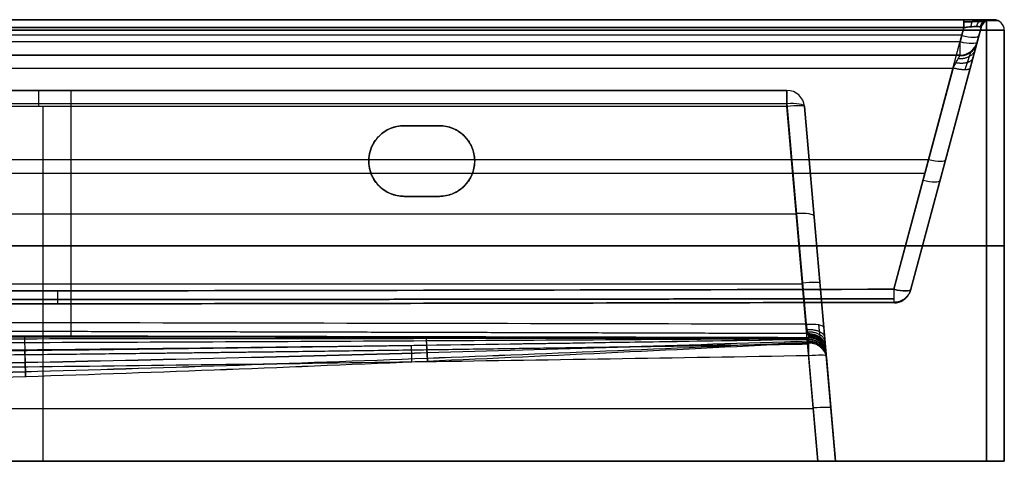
# Model space of a CAD drawing. Header units: millimetres. Extents: x -505 to 505, y -150 to 0.
# Tile 40 of 40: x 226 to 505, y -125 to 0. Entities that reach past the tile are written whole.
import ezdxf

# ---------------------------------------------------------------- set-up
doc = ezdxf.new("R2010")
doc.units = ezdxf.units.MM
doc.header["$MEASUREMENT"] = 0
doc.layers.add('Default', color=7, linetype='Continuous', true_color=0x000000)

msp = doc.modelspace()

# ---------------------------------------------------------------- linework, layer by layer
at = {"layer": 'Default'}
for p, q in [((501.3, 0, -62), (502, 0, -62)), ((473.72, -76.3, 141.55), (493.57, -2.22, 161.4)), ((478.52, -76.45, -62), (498.4, -2.22, -62)), ((498.4, -2.22, 156.57), (478.55, -76.3, 136.72)), ((493.57, -2.22, -285.4), (492.48, -6.29, -284.31)), ((497.31, -6.29, -279.48), (498.4, -2.22, -280.57)), ((498.4, -2.22, -280.57), (497.31, -6.29, -279.48)), ((-493.03, -4.26, -284.86), (493.03, -4.26, -284.86)), ((505, -125, -62), (505, -3, -62)), ((16.08, -10, -221.32), (492.48, -10, -221.32)), ((490.5, -13.71, -158.33), (473.72, -76.3, -141.55)), ((478.55, -76.3, -136.72), (495.33, -13.71, -153.5)), ((9.3, -20, -213.41), (443.42, -20, -213.41)), ((232.67, -24.56, -255.4), (232.67, -125, -264.19)), ((240.67, -85.83, -149.36), (240.67, -23.71, -166)), ((443.42, -23.71, -166), (448.89, -86.22, -149.25)), ((452.21, -125, -264.19), (443.42, -24.56, -255.4)), ((448.4, -24.56, -250.42), (457.19, -125, -259.21)), ((453.87, -87.08, -154.08), (448.4, -24.56, -170.83)), ((335, -30, -255.88), (335, -30, -292)), ((345, -30, -273.94), (335, -30, -273.94)), ((340, -30, -292), (340, -30, -255.88)), ((-483.57, -39.58, 151.4), (483.57, -39.58, 151.4)), ((325, -40, -292), (325, -40, -256.75)), ((355, -40, -256.75), (355, -40, -292)), ((488.45, -39.36, -146.62), (488.45, -39.36, 146.62)), ((-482.52, -43.46, -150.35), (482.52, -43.46, -150.35)), ((335, -50, -274.81), (345, -50, -274.81)), ((340, -50, -292), (340, -50, -257.63)), ((35.13, -54.97, -157.62), (446.15, -54.97, -157.62)), ((500, -64, -292), (-500, -64, -292)), ((-500, -64, 168), (500, -64, 168)), ((505, -64, 163), (505, -64, -287)), ((17.13, -74.78, -259.79), (447.81, -74.78, -259.79)), ((452.79, -74.78, -254.81), (452.79, -74.78, -157.37)), ((449.59, -95.04, 117.57), (452.21, -125, 120.19)), ((457.19, -125, 115.21), (454.57, -95.04, 112.59)), ((454.62, -95.61, -72), (457.19, -125, -72)), ((-450.9, -110.02, 118.88), (450.9, -110.02, 118.88)), ((457.19, -125, -62), (505, -125, -62))]:
    msp.add_line(p, q, dxfattribs=at)
at = {"layer": 'Default', "extrusion": (1, 3.21809e-14, -5.07705e-15)}
msp.add_arc((-3, 164.3, 493.57), 3, 285, 0, dxfattribs=at)
at = {"layer": 'Default', "extrusion": (1, -2.36836e-13, -1.8173e-13)}
msp.add_arc((-3, -288.3, 493.57), 3, 0, 75, dxfattribs=at)
at = {"layer": 'Default'}
for centre, radius, start, end in [((501.3, -3, -280.57), 3, 90, 165), ((501.3, -3, -62), 3, 90, 165), ((502, -3, 163), 3, 360, 90), ((502, -3, -287), 3, 360, 90), ((502, -3, -62), 3, 0, 90), ((492.48, -5, -163.16), 5, 270, 345), ((492.48, -5, -279.48), 5, 270, 345), ((492.48, -5, -221.32), 5, 270, 345), ((443.42, -25, -170.83), 5, 5, 90), ((443.42, -25, -250.42), 5, 5, 90), ((443.42, -25, -210.62), 5, 5, 90), ((335, -40, -292), 10, 90, 180), ((335, -40, -273.94), 10, 90, 180), ((345, -40, -292), 10, 270, 90), ((345, -40, -273.94), 10, 270, 90), ((335, -40, -292), 10, 180, 270), ((335, -40, -274.38), 10, 180, 270), ((449.59, -95.48, 112.59), 5, 90, 90.9664), ((449.59, -95.48, 112.59), 5, 5, 90)]:
    msp.add_arc(centre, radius, start, end, dxfattribs=at)
at = {"layer": 'Default', "extrusion": (1, -1.89478e-14, 1.89478e-14)}
msp.add_arc((-3, -289, 500), 3, 270, 0, dxfattribs=at)
at = {"layer": 'Default', "extrusion": (1, 0, 0)}
for centre, radius, start, end in [((-3, 165, 500), 3, 0, 90), ((-25, -250.42, 231.58), 5, 275, 0), ((-25, -170.83, 240.64), 5, 0, 75), ((-95.48, 112.59, 449.59), 5, 359.0812, 0)]:
    msp.add_arc(centre, radius, start, end, dxfattribs=at)
at = {"layer": 'Default', "extrusion": (-1.94412e-14, 1, -1.0856e-15)}
msp.add_arc((-500, 163), 2, 90, 180, dxfattribs=at)
at = {"layer": 'Default', "extrusion": (9.86786e-17, 1, 4.45076e-14)}
msp.add_arc((-500, -287), 2, 180, 270, dxfattribs=at)
at = {"layer": 'Default', "extrusion": (0, 1, 0)}
for centre, radius, start, end in [((-500, 163, -0.26), 3.22, 90, 180), ((-500, -287, -0.26), 3.22, 180, 270), ((-500, -287, -64), 5, 180, 270), ((-500, 163, -64), 5, 90, 180)]:
    msp.add_arc(centre, radius, start, end, dxfattribs=at)
at = {"layer": 'Default', "extrusion": (0.250563, 0.935113, -0.250563)}
for centre in [(-477, -239.84, 190.61), (-477, -239.84, 188.75), (-477, -119.8, 115.76), (-477, -119.8, 82.81)]:
    msp.add_arc(centre, 5, 180, 266.159, dxfattribs=at)
at = {"layer": 'Default', "extrusion": (3.55271e-16, 1, 1.77636e-16)}
msp.add_arc((-500, 163, -3), 5, 90, 180, dxfattribs=at)
at = {"layer": 'Default', "extrusion": (2.66454e-16, 1, -1.77636e-16)}
msp.add_arc((-500, -287, -3), 5, 180, 270, dxfattribs=at)
at = {"layer": 'Default', "extrusion": (1, -1.40029e-13, -1.42757e-13)}
msp.add_arc((-5, -279.48, 492.48), 5, 180, 255, dxfattribs=at)
at = {"layer": 'Default', "extrusion": (1, 1.251e-13, -5.12235e-16)}
msp.add_arc((-25, -250.42, 443.42), 5, 275, 0, dxfattribs=at)
at = {"layer": 'Default', "extrusion": (1, -2.47356e-13, 1.02826e-14)}
msp.add_arc((-25, -170.83, 443.42), 5, 0, 75, dxfattribs=at)
at = {"layer": 'Default', "extrusion": (-0.084207, 0.962495, -0.2579)}
for centre in [(-439.55, -181.44, -17.34), (-439.55, -181.44, -49.63), (-439.55, -181.44, -82.3)]:
    msp.add_arc(centre, 5, 91.2926, 180, dxfattribs=at)
at = {"layer": 'Default', "extrusion": (-0.086827, 0.992433, 0.086827)}
for centre in [(-439.55, -243.96, -85.05), (-439.55, -243.96, -135.44)]:
    msp.add_arc(centre, 5, 180, 269.5648, dxfattribs=at)
at = {"layer": 'Default', "extrusion": (0.250563, 0.935113, 0.250563)}
for centre in [(-477, 119.8, 122.11), (-477, 119.8, 82.81)]:
    msp.add_arc(centre, 5, 93.841, 180, dxfattribs=at)
at = {"layer": 'Default', "extrusion": (1, -4.89127e-13, -3.13026e-15)}
msp.add_arc((-95.48, 112.59, 449.59), 5, 0, 85, dxfattribs=at)
at = {"layer": 'Default', "extrusion": (-0.086827, 0.992433, -0.086827)}
for centre in [(-439.55, 100.5, -143.57), (-439.55, 100.5, -158.45)]:
    msp.add_arc(centre, 5, 90.4352, 180, dxfattribs=at)
at = {"layer": 'Default', "extrusion": (-7.10543e-14, 1, 7.67386e-14)}
msp.add_arc((-500, -287, -125), 5, 180, 270, dxfattribs=at)
at = {"layer": 'Default', "extrusion": (-6.82121e-14, 1, -7.95808e-14)}
msp.add_arc((-500, 163, -125), 5, 90, 180, dxfattribs=at)
at = {"layer": 'Default'}
for points in [[(-493.57, 0, -288.3), (0, 0, -288.3), (493.57, 0, -288.3)], [(500, 0, -289), (0, 0, -289), (-500, 0, -289)], [(-500, 0, 165), (0, 0, 165), (500, 0, 165)], [(493.57, 0, 164.3), (0, 0, 164.3), (-493.57, 0, 164.3)], [(493.57, -2.22, 161.4), (0, -2.22, 161.4), (-493.57, -2.22, 161.4)], [(-493.57, -2.22, -285.4), (0, -2.22, -285.4), (493.57, -2.22, -285.4)], [(498.4, -2.22, -280.57), (498.4, -2.22, -62), (498.4, -2.22, 156.57)], [(501.3, 0, -280.57), (501.3, 0, -62), (501.3, 0, 156.57)], [(502, 0, 163), (502, 0, -62), (502, 0, -287)], [(-500, -3, -292), (0, -3, -292), (500, -3, -292)], [(500, -3, 168), (0, -3, 168), (-500, -3, 168)], [(500, -3, -292), (500, -64, -292), (500, -125, -292)], [(500, -125, 168), (500, -64, 168), (500, -3, 168)], [(505, -125, -287), (505, -64, -287), (505, -3, -287)], [(505, -3, -287), (505, -3, -62), (505, -3, 163)], [(505, -3, 163), (505, -64, 163), (505, -125, 163)], [(492.48, -6.29, -284.31), (0, -6.29, -284.31), (-492.48, -6.29, -284.31)], [(497.31, -6.29, -163.16), (497.31, -6.29, -221.32), (497.31, -6.29, -279.48)], [(492.48, -10, -163.16), (0, -10, -163.16), (-492.48, -10, -163.16)], [(-492.48, -10, -279.48), (0, -10, -279.48), (492.48, -10, -279.48)], [(492.48, -10, -279.48), (492.48, -10, -221.32), (492.48, -10, -163.16)], [(-490.5, -13.71, -158.33), (0, -13.71, -158.33), (490.5, -13.71, -158.33)], [(19.74, -20, -250.42), (231.58, -20, -250.42), (443.42, -20, -250.42)], [(443.42, -20, -170.83), (240.64, -20, -170.83), (37.87, -20, -170.83)], [(443.42, -20, -250.42), (443.42, -20, -210.62), (443.42, -20, -170.83)], [(443.42, -24.56, -255.4), (231.58, -24.56, -255.4), (19.74, -24.56, -255.4)], [(37.87, -23.71, -166), (240.64, -23.71, -166), (443.42, -23.71, -166)], [(448.4, -24.56, -170.83), (448.4, -24.56, -210.62), (448.4, -24.56, -250.42)], [(335, -30, -255.88), (340, -30, -255.88), (345, -30, -255.88)], [(345, -30, -292), (340, -30, -292), (335, -30, -292)], [(345, -30, -255.88), (345, -30, -273.94), (345, -30, -292)], [(345, -50, -257.63), (340, -50, -257.63), (335, -50, -257.63)], [(335, -50, -292), (340, -50, -292), (345, -50, -292)], [(335, -50, -257.63), (335, -50, -274.81), (335, -50, -292)], [(345, -50, -292), (345, -50, -274.81), (345, -50, -257.63)], [(500, -125, -292), (0, -125, -292), (-500, -125, -292)], [(-500, -125, 168), (0, -125, 168), (500, -125, 168)], [(452.21, -125, 120.19), (0, -125, 120.19), (-452.21, -125, 120.19)], [(13.13, -125, -264.19), (232.67, -125, -264.19), (452.21, -125, -264.19)], [(457.19, -125, -259.21), (457.19, -125, -72), (457.19, -125, 115.21)], [(505, -125, 163), (505, -125, -62), (505, -125, -287)]]:
    msp.add_open_spline(points, degree=2, dxfattribs=at)
for points, weights, degree in [([(493.57, 0, -288.3), (498.16, 0, -288.3), (501.3, 0, -285.16), (501.3, 0, -280.57)], [1, 0.820270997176, 0.820270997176, 1], 3), ([(501.3, 0, 156.57), (501.3, 0, 161.16), (498.16, 0, 164.3), (493.57, 0, 164.3)], [1, 0.820270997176, 0.820270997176, 1], 3), ([(496.57, 0, 163.72), (495.77, 0, 161.75), (495.5, -2.01, 161.1)], [1.00000004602, 0.815353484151, 0.999999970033], 2), ([(496.57, 0, -287.72), (495.77, 0, -285.75), (495.5, -2.01, -285.1)], [1.00000004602, 0.815353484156, 0.999999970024], 2), ([(499.07, 0, 162.07), (497.6, 0, 160.6), (497.09, -1.94, 160.09)], [1, 0.822906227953, 1], 2), ([(499.07, 0, -286.07), (497.6, 0, -284.6), (497.09, -1.94, -284.09)], [1, 0.822906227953, 1], 2), ([(500.72, 0, 159.57), (498.75, 0, 158.77), (498.1, -2.01, 158.5)], [1.00000004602, 0.815353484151, 0.999999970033], 2), ([(500.72, 0, -283.57), (498.75, 0, -282.77), (498.1, -2.01, -282.5)], [1.00000004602, 0.815353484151, 0.999999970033], 2), ([(501.3, 0, 156.57), (499, 0, 156.57), (498.4, -2.22, 156.57)], [1, 0.793353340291, 1], 2), ([(496.76, -8.36, -157.07), (495.94, -11.43, -159.59), (491.93, -11.03, -160.11)], [1, 0.776316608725, 1], 2), ([(497.17, -6.82, -159.94), (496.22, -10.37, -161.23), (492.34, -10.27, -161.55)], [0.999999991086, 0.789013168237, 1.00000000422], 2), ([(495.33, -13.71, -153.5), (496.55, -9.16, -154.72), (497.31, -6.29, -158.45), (497.31, -6.29, -163.16)], [1, 0.862235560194, 0.862235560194, 1], 3), ([(496.12, -10.74, -154.84), (495.52, -13, -158.48), (491.29, -12.22, -159)], [0.999999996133, 0.756238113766, 0.999999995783], 2), ([(495.33, -13.71, -153.5), (495.02, -14.84, -158.02), (490.5, -13.71, -158.33)], [1, 0.730406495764, 1], 2), ([(325, -40, -256.75), (325, -34.14, -256.24), (329.14, -30, -255.88), (335, -30, -255.88)], [1, 0.804737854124, 0.804737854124, 1], 3), ([(345, -30, -255.88), (365, -30, -255.88), (365, -50, -257.63), (345, -50, -257.63)], [1, 0.333333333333, 0.333333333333, 1], 3), ([(335, -50, -257.63), (329.14, -50, -257.63), (325, -45.86, -257.26), (325, -40, -256.75)], [1, 0.804737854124, 0.804737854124, 1], 3), ([(236.86, -76.77, 141.43), (236.87, -80, 140.56), (236.87, -80.43, 137.24)], [1, 0.830742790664, 1], 2), ([(236.86, -76.77, -141.43), (236.87, -80, -140.56), (236.87, -80.43, -137.24)], [1, 0.830742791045, 1], 2), ([(473.72, -76.3, 141.55), (473.73, -80, 140.56), (473.74, -80.01, 136.74)], [1, 0.794097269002, 1], 2), ([(473.72, -76.3, -141.55), (473.73, -80, -140.56), (473.74, -80.01, -136.74)], [1, 0.794097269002, 1], 2), ([(478.55, -76.3, -136.72), (477.56, -80, -136.73), (473.74, -80.01, -136.74)], [1, 0.794095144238, 1], 2), ([(473.74, -80.01, 136.74), (477.56, -80, 136.73), (478.55, -76.3, 136.72)], [1, 0.794095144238, 1], 2), ([(473.88, -80.14, 68.37), (477.56, -80, 68.37), (478.52, -76.44, 68.36)], [1, 0.804967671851, 1], 2), ([(473.88, -80.14, -68.37), (477.56, -80, -68.37), (478.52, -76.44, -68.36)], [1, 0.804967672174, 1], 2), ([(473.94, -80.19, 0), (477.56, -80, 0), (478.5, -76.49, 0)], [1, 0.80901778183, 1], 2), ([(240.68, -89.49, -145.17), (240.68, -89.06, -148.49), (240.69, -85.83, -149.36)], [0.999999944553, 0.830704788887, 1.00000004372], 2), ([(449.15, -87.69, -148.59), (453.9, -87.4, -148.78), (454.13, -90.01, -152.76)], [1, 0.72416468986, 1], 2), ([(449.26, -88.32, -148.09), (453.96, -88.1, -148.3), (454.24, -91.28, -151.77)], [1, 0.728100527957, 1], 2), ([(449.36, -88.87, -147.5), (454.01, -88.72, -147.7), (454.33, -92.37, -150.58)], [1, 0.731470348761, 1], 2), ([(449.4, -89.11, -147.17), (454.04, -88.99, -147.36), (454.37, -92.84, -149.92)], [1, 0.732934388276, 1], 2), ([(449.42, -91.46, -15.99), (454.23, -91.21, -16), (454.65, -96.02, -16.01)], [1, 0.719881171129, 1], 2), ([(449.43, -91.28, 48.25), (454.22, -91.07, 48.25), (454.64, -95.84, 48.29)], [1, 0.721983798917, 1], 2), ([(449.44, -89.31, -146.83), (454.06, -89.23, -147), (454.41, -93.26, -149.23)], [1, 0.734219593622, 1], 2), ([(449.46, -90.95, -80.24), (454.19, -90.79, -80.25), (454.61, -95.51, -80.31)], [1, 0.725970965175, 1], 2), ([(449.5, -89.64, -146.09), (454.09, -89.61, -146.22), (454.47, -93.92, -147.77)], [1, 0.736256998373, 1], 2), ([(449.59, -95.04, 117.57), (449.51, -90.4, 117.16), (449.5, -90.48, 112.51)], [1, 0.731825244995, 0.999999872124], 2), ([(449.5, -90.48, 112.51), (454.16, -90.4, 112.51), (454.57, -95.04, 112.59)], [0.999999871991, 0.731541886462, 0.999999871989], 2), ([(449.52, -89.76, -145.7), (454.1, -89.75, -145.81), (454.49, -94.16, -146.99)], [1, 0.737005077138, 1], 2), ([(449.53, -89.85, -145.31), (454.11, -89.85, -145.38), (454.5, -94.34, -146.2)], [1, 0.737556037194, 1], 2), ([(449.55, -89.93, -144.51), (454.12, -89.94, -144.52), (454.52, -94.49, -144.6)], [1, 0.738070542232, 1], 2), ([(337.2, -96.83, 117.72), (337.12, -91.91, 117.29), (337.12, -92.28, 112.37)], [1, 0.711479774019, 1], 2), ([(457.19, -125, 115.21), (457.19, -125, 118.13), (455.13, -125, 120.19), (452.21, -125, 120.19)], [1, 0.806524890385, 0.806524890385, 1], 3), ([(452.21, -125, -264.19), (455.13, -125, -264.19), (457.19, -125, -262.13), (457.19, -125, -259.21)], [1, 0.806524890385, 0.806524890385, 1], 3)]:
    msp.add_rational_spline(points, weights, degree=degree, dxfattribs=at)
for points, weights, knots in [([(493.57, -0.62, 162.48), (494.38, -0.59, 162.51), (495.18, -0.57, 162.39), (496.65, -0.54, 161.84), (497.32, -0.53, 161.41), (498.41, -0.53, 160.32), (498.84, -0.54, 159.65), (499.39, -0.57, 158.18), (499.51, -0.59, 157.38), (499.48, -0.62, 156.57)], [0.896676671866, 0.901458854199, 0.905177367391, 0.910176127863, 0.911453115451, 0.91145311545, 0.910176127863, 0.905177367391, 0.901458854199, 0.896676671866], [2.389713, 2.389713, 2.389713, 2.389713, 2.765653, 2.765653, 3.141593, 3.141593, 3.517532, 3.517532, 3.893472, 3.893472, 3.893472, 3.893472]), ([(499.48, -0.62, -280.57), (499.51, -0.59, -281.38), (499.39, -0.57, -282.18), (498.84, -0.54, -283.65), (498.41, -0.53, -284.32), (497.32, -0.53, -285.41), (496.65, -0.54, -285.84), (495.18, -0.57, -286.39), (494.38, -0.59, -286.51), (493.57, -0.62, -286.48)], [0.896676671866, 0.901458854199, 0.905177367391, 0.910176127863, 0.911453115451, 0.911453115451, 0.910176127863, 0.90517736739, 0.901458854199, 0.896676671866], [2.389713, 2.389713, 2.389713, 2.389713, 2.765653, 2.765653, 3.141593, 3.141593, 3.517532, 3.517532, 3.893472, 3.893472, 3.893472, 3.893472]), ([(495.53, -8.97, -163.16), (495.53, -8.97, -162.41), (495.49, -9.1, -161.66), (495.32, -9.6, -160.26), (495.2, -9.98, -159.6), (494.88, -10.93, -158.46), (494.7, -11.5, -157.97), (494.28, -12.77, -157.21), (494.04, -13.47, -156.95), (493.8, -14.18, -156.8)], [0.896676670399, 0.896678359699, 0.895944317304, 0.893068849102, 0.890925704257, 0.885390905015, 0.881999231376, 0.874238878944, 0.869871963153, 0.865203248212], [3.141593, 3.141593, 3.141593, 3.141593, 3.468842, 3.468842, 3.796091, 3.796091, 4.12334, 4.12334, 4.45059, 4.45059, 4.45059, 4.45059]), ([(473.73, -78.97, 139.77), (395.44, -79.09, 139.82), (316.19, -79.18, 139.86), (158.28, -79.29, 139.92), (78.96, -79.32, 139.94), (-78.96, -79.32, 139.94), (-158.28, -79.29, 139.92), (-316.19, -79.18, 139.86), (-395.44, -79.09, 139.82), (-473.73, -78.97, 139.77)], [0.897048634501, 0.904695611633, 0.911094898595, 0.919647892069, 0.921837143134, 0.921837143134, 0.919647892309, 0.911094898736, 0.904695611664, 0.897048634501], [0, 0, 0, 0, 236.869145, 236.869145, 473.73829, 473.73829, 710.607435, 710.607435, 947.476579, 947.476579, 947.476579, 947.476579]), ([(-473.73, -78.97, -139.77), (-395.44, -79.09, -139.82), (-316.19, -79.18, -139.86), (-158.28, -79.29, -139.92), (-78.96, -79.32, -139.94), (78.96, -79.32, -139.94), (158.28, -79.29, -139.92), (316.19, -79.18, -139.86), (395.44, -79.09, -139.82), (473.73, -78.97, -139.77)], [0.897048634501, 0.904695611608, 0.911094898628, 0.919647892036, 0.921837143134, 0.921837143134, 0.919647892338, 0.911094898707, 0.904695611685, 0.897048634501], [0, 0, 0, 0, 236.869145, 236.869145, 473.73829, 473.73829, 710.607435, 710.607435, 947.476579, 947.476579, 947.476579, 947.476579]), ([(476.77, -78.97, 136.73), (476.79, -79.01, 114), (476.8, -79.03, 91.19), (476.82, -79.07, 45.61), (476.82, -79.08, 22.79), (476.82, -79.08, -22.79), (476.82, -79.07, -45.61), (476.8, -79.03, -91.19), (476.79, -79.01, -114), (476.77, -78.97, -136.73)], [0.897047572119, 0.899249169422, 0.901167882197, 0.903799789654, 0.904508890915, 0.904508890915, 0.90379978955, 0.901167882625, 0.899249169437, 0.897047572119], [0, 0, 0, 0, 68.368768, 68.368768, 136.737536, 136.737536, 205.106304, 205.106304, 273.475071, 273.475071, 273.475071, 273.475071]), ([(452.37, -86.31, -150.7), (452.45, -86.99, -150.53), (452.52, -87.64, -150.26), (452.62, -88.54, -149.69), (452.65, -88.82, -149.48), (452.71, -89.35, -149.01), (452.74, -89.59, -148.75), (452.77, -89.93, -148.34), (452.79, -90.04, -148.19), (452.81, -90.23, -147.9), (452.82, -90.33, -147.75), (452.85, -90.59, -147.29), (452.86, -90.74, -146.96), (452.88, -90.92, -146.46), (452.89, -90.98, -146.29), (452.9, -91.07, -145.94), (452.9, -91.11, -145.77), (452.91, -91.21, -145.25), (452.92, -91.24, -144.89), (452.92, -91.25, -144.54)], [0.85751880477, 0.859159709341, 0.860680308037, 0.862783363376, 0.863441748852, 0.864658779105, 0.865220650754, 0.865992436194, 0.866237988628, 0.866696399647, 0.866910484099, 0.867508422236, 0.867848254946, 0.868268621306, 0.868394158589, 0.868610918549, 0.868702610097, 0.868928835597, 0.869014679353, 0.869035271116], [0, 0, 0, 0, 3.238696, 3.238696, 4.858044, 4.858044, 6.477393, 6.477393, 7.287067, 7.287067, 8.096741, 8.096741, 9.716089, 9.716089, 10.525763, 10.525763, 11.335437, 11.335437, 12.954785, 12.954785, 12.954785, 12.954785]), ([(449.36, -88.87, -147.5), (380.31, -88.64, -147.63), (310.54, -88.44, -147.74), (171.42, -88.15, -147.9), (101.62, -88.07, -147.94), (32.03, -88.05, -147.95)], [0.899401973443, 0.906015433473, 0.911507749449, 0.919196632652, 0.921419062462, 0.921930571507], [2.700813, 2.700813, 2.700813, 2.700813, 211.379081, 211.379081, 420.035587, 420.035587, 420.035587, 420.035587]), ([(-449.53, -91.77, 115.93), (-411.91, -92.36, 115.95), (-374.47, -92.94, 115.97), (-299.55, -93.97, 115.99), (-262.12, -94.43, 116.01), (-187.2, -95.2, 116.03), (-149.79, -95.49, 116.03), (-74.87, -95.9, 116.05), (-37.46, -96, 116.05), (37.46, -96, 116.05), (74.87, -95.9, 116.05), (149.79, -95.49, 116.03), (187.2, -95.2, 116.03), (262.12, -94.43, 116.01), (299.55, -93.97, 115.99), (374.47, -92.94, 115.97), (411.91, -92.36, 115.95), (449.53, -91.77, 115.93)], [0.865912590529, 0.862323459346, 0.858861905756, 0.852617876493, 0.849837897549, 0.845272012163, 0.843485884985, 0.841085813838, 0.840471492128, 0.840471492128, 0.841085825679, 0.843485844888, 0.845271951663, 0.84983786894, 0.852617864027, 0.858861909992, 0.862323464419, 0.865912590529], [0, 0, 0, 0, 112.403465, 112.403465, 224.80693, 224.80693, 337.210395, 337.210395, 449.613859, 449.613859, 562.017324, 562.017324, 674.420789, 674.420789, 786.824254, 786.824254, 899.227719, 899.227719, 899.227719, 899.227719]), ([(31.82, -89.29, -145.45), (101.44, -89.3, -145.43), (171.06, -89.38, -145.33), (310.3, -89.61, -145), (379.93, -89.76, -144.77), (449.55, -89.93, -144.51)], [0.999999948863, 0.99999994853, 0.999999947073, 0.999999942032, 0.99999993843, 0.999999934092], [0, 0, 0, 0, 0.2088678, 0.2088678, 0.4177356, 0.4177356, 0.4177356, 0.4177356]), ([(452.92, -91.25, -144.54), (452.93, -91.61, -123.05), (452.94, -91.95, -101.64), (452.95, -92.46, -58.8), (452.95, -92.63, -37.41), (452.95, -92.74, 5.43), (452.95, -92.68, 26.82), (452.95, -92.35, 69.66), (452.94, -92.09, 91.05), (452.93, -91.76, 112.53)], [0.869035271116, 0.866748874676, 0.864601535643, 0.861369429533, 0.86029328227, 0.85958788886, 0.859958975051, 0.862024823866, 0.863711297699, 0.865770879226], [0, 0, 0, 0, 64.300019, 64.300019, 128.600037, 128.600037, 192.900056, 192.900056, 257.200075, 257.200075, 257.200075, 257.200075])]:
    msp.add_rational_spline(points, weights, degree=3, knots=knots, dxfattribs=at)
for points, knots in [([(498.4, -2.22, 156.57), (498.42, -2.18, 156.91), (498.4, -2.14, 157.24), (498.29, -2.07, 157.89), (498.21, -2.04, 158.2), (497.99, -1.99, 158.8), (497.84, -1.97, 159.09), (497.5, -1.94, 159.62), (497.31, -1.94, 159.86), (496.86, -1.94, 160.31), (496.62, -1.94, 160.5), (496.09, -1.97, 160.84), (495.8, -1.99, 160.99), (495.2, -2.04, 161.21), (494.89, -2.07, 161.29), (494.24, -2.14, 161.4), (493.91, -2.18, 161.42), (493.57, -2.22, 161.4)], [-3.893472, -3.893472, -3.893472, -3.893472, -3.705502, -3.705502, -3.517532, -3.517532, -3.329563, -3.329563, -3.141593, -3.141593, -2.953623, -2.953623, -2.765653, -2.765653, -2.577683, -2.577683, -2.389713, -2.389713, -2.389713, -2.389713]), ([(493.57, -2.22, -285.4), (493.91, -2.18, -285.42), (494.24, -2.14, -285.4), (494.89, -2.07, -285.29), (495.2, -2.04, -285.21), (495.8, -1.99, -284.99), (496.09, -1.97, -284.84), (496.62, -1.94, -284.5), (496.86, -1.94, -284.31), (497.31, -1.94, -283.86), (497.5, -1.94, -283.62), (497.84, -1.97, -283.09), (497.99, -1.99, -282.8), (498.21, -2.04, -282.2), (498.29, -2.07, -281.89), (498.4, -2.14, -281.24), (498.42, -2.18, -280.91), (498.4, -2.22, -280.57)], [-3.893472, -3.893472, -3.893472, -3.893472, -3.705502, -3.705502, -3.517532, -3.517532, -3.329563, -3.329563, -3.141593, -3.141593, -2.953623, -2.953623, -2.765653, -2.765653, -2.577683, -2.577683, -2.389713, -2.389713, -2.389713, -2.389713]), ([(490.5, -13.71, -158.33), (490.59, -13.53, -158.38), (490.69, -13.35, -158.43), (490.88, -12.99, -158.57), (490.98, -12.81, -158.66), (491.17, -12.46, -158.85), (491.26, -12.28, -158.95), (491.45, -11.94, -159.2), (491.54, -11.76, -159.34), (491.68, -11.51, -159.58), (491.72, -11.42, -159.66), (491.81, -11.25, -159.84), (491.86, -11.17, -159.94), (491.95, -11, -160.15), (491.99, -10.92, -160.26), (492.07, -10.76, -160.5), (492.12, -10.69, -160.63), (492.2, -10.53, -160.9), (492.24, -10.46, -161.05), (492.31, -10.32, -161.38), (492.35, -10.26, -161.56), (492.39, -10.17, -161.86), (492.41, -10.14, -161.96), (492.43, -10.1, -162.18), (492.44, -10.07, -162.29), (492.47, -10.02, -162.65), (492.48, -10, -162.9), (492.48, -10, -163.16)], [1.832596, 1.832596, 1.832596, 1.832596, 1.996134, 1.996134, 2.159678, 2.159678, 2.323223, 2.323223, 2.48675, 2.48675, 2.568521, 2.568521, 2.650292, 2.650292, 2.732078, 2.732078, 2.813864, 2.813864, 2.895695, 2.895695, 2.977526, 2.977526, 3.018542, 3.018542, 3.059559, 3.059559, 3.141593, 3.141593, 3.141593, 3.141593]), ([(-473.72, -76.3, 141.55), (-394.77, -76.5, 141.5), (-315.82, -76.66, 141.46), (-157.91, -76.87, 141.4), (-78.95, -76.93, 141.39), (78.95, -76.93, 141.39), (157.91, -76.87, 141.4), (315.82, -76.66, 141.46), (394.77, -76.5, 141.5), (473.72, -76.3, 141.55)], [-947.476579, -947.476579, -947.476579, -947.476579, -710.607435, -710.607435, -473.73829, -473.73829, -236.869145, -236.869145, 0, 0, 0, 0]), ([(473.72, -76.3, -141.55), (394.77, -76.5, -141.5), (315.82, -76.66, -141.46), (157.91, -76.87, -141.4), (78.95, -76.93, -141.39), (-78.95, -76.93, -141.39), (-157.91, -76.87, -141.4), (-315.82, -76.66, -141.46), (-394.77, -76.5, -141.5), (-473.72, -76.3, -141.55)], [-947.476579, -947.476579, -947.476579, -947.476579, -710.607435, -710.607435, -473.73829, -473.73829, -236.869145, -236.869145, 0, 0, 0, 0]), ([(478.55, -76.3, 136.72), (478.54, -76.36, 113.94), (478.53, -76.41, 91.15), (478.51, -76.47, 45.58), (478.5, -76.49, 22.79), (478.5, -76.49, -22.79), (478.51, -76.47, -45.58), (478.53, -76.41, -91.15), (478.54, -76.36, -113.94), (478.55, -76.3, -136.72)], [0, 0, 0, 0, 68.368768, 68.368768, 136.737536, 136.737536, 205.106304, 205.106304, 273.475071, 273.475071, 273.475071, 273.475071]), ([(-473.74, -80.01, -136.74), (-453.96, -80.06, -136.79), (-434.22, -80.1, -136.84), (-394.76, -80.19, -136.93), (-375.05, -80.22, -136.97), (-315.88, -80.33, -137.1), (-276.43, -80.39, -137.18), (-197.39, -80.47, -137.3), (-157.91, -80.51, -137.35), (-78.96, -80.55, -137.41), (-39.48, -80.56, -137.43), (39.48, -80.56, -137.43), (78.96, -80.55, -137.41), (157.91, -80.51, -137.35), (197.39, -80.47, -137.3), (276.42, -80.39, -137.18), (315.85, -80.33, -137.1), (375, -80.22, -136.97), (394.72, -80.19, -136.93), (434.2, -80.1, -136.84), (453.95, -80.06, -136.79), (473.74, -80.01, -136.74)], [-0.9474763, -0.9474763, -0.9474763, -0.9474763, -0.8882146, -0.8882146, -0.8289528, -0.8289528, -0.7103745, -0.7103745, -0.5920563, -0.5920563, -0.4737381, -0.4737381, -0.35542, -0.35542, -0.2371017, -0.2371017, -0.1185785, -0.1185785, -0.0592892, -0.0592892, 0, 0, 0, 0]), ([(473.74, -80.01, 136.74), (453.96, -80.06, 136.79), (434.22, -80.1, 136.84), (394.76, -80.19, 136.93), (375.05, -80.22, 136.97), (315.88, -80.33, 137.1), (276.43, -80.39, 137.18), (197.39, -80.47, 137.3), (157.91, -80.51, 137.35), (78.96, -80.55, 137.41), (39.48, -80.56, 137.43), (-39.48, -80.56, 137.43), (-78.96, -80.55, 137.41), (-157.91, -80.51, 137.35), (-197.39, -80.47, 137.3), (-276.42, -80.39, 137.18), (-315.85, -80.33, 137.1), (-375, -80.22, 136.97), (-394.72, -80.19, 136.93), (-434.2, -80.1, 136.84), (-453.95, -80.06, 136.79), (-473.74, -80.01, 136.74)], [-0.9474763, -0.9474763, -0.9474763, -0.9474763, -0.8882145, -0.8882145, -0.8289528, -0.8289528, -0.7103745, -0.7103745, -0.5920563, -0.5920563, -0.4737381, -0.4737381, -0.35542, -0.35542, -0.2371017, -0.2371017, -0.1185785, -0.1185785, -0.0592892, -0.0592892, 0, 0, 0, 0]), ([(-473.74, -80.01, 136.74), (-394.78, -80.2, 136.94), (-315.83, -80.34, 137.12), (-157.91, -80.52, 137.36), (-78.96, -80.56, 137.43), (78.96, -80.56, 137.43), (157.91, -80.52, 137.36), (315.83, -80.34, 137.12), (394.78, -80.2, 136.94), (473.74, -80.01, 136.74)], [-947.476579, -947.476579, -947.476579, -947.476579, -710.607435, -710.607435, -473.73829, -473.73829, -236.869145, -236.869145, 0, 0, 0, 0]), ([(473.74, -80.01, -136.74), (394.78, -80.2, -136.94), (315.83, -80.34, -137.12), (157.91, -80.52, -137.36), (78.96, -80.56, -137.43), (-78.96, -80.56, -137.43), (-157.91, -80.52, -137.36), (-315.83, -80.34, -137.12), (-394.78, -80.2, -136.94), (-473.74, -80.01, -136.74)], [-947.476579, -947.476579, -947.476579, -947.476579, -710.607435, -710.607435, -473.73829, -473.73829, -236.869145, -236.869145, 0, 0, 0, 0]), ([(473.74, -80.01, -136.74), (473.79, -80.06, -113.95), (473.85, -80.11, -91.16), (473.92, -80.17, -45.58), (473.94, -80.19, -22.79), (473.94, -80.19, 22.79), (473.92, -80.17, 45.58), (473.85, -80.11, 91.16), (473.79, -80.06, 113.95), (473.74, -80.01, 136.74)], [-273.475071, -273.475071, -273.475071, -273.475071, -205.106304, -205.106304, -136.737536, -136.737536, -68.368768, -68.368768, 0, 0, 0, 0]), ([(448.89, -86.22, -149.25), (379.48, -86.06, -149.29), (310.08, -85.92, -149.33), (171.26, -85.73, -149.38), (101.86, -85.67, -149.4), (32.45, -85.66, -149.4)], [0.0049069, 0.0049069, 0.0049069, 0.0049069, 0.2131269, 0.2131269, 0.4213469, 0.4213469, 0.4213469, 0.4213469]), ([(448.89, -86.22, -149.25), (448.98, -86.75, -149.11), (449.07, -87.24, -148.89), (449.19, -87.91, -148.44), (449.23, -88.13, -148.27), (449.3, -88.52, -147.91), (449.33, -88.7, -147.71), (449.37, -88.95, -147.39), (449.39, -89.03, -147.28), (449.41, -89.18, -147.06), (449.43, -89.25, -146.94), (449.46, -89.44, -146.59), (449.48, -89.55, -146.35), (449.51, -89.69, -145.96), (449.51, -89.73, -145.83), (449.53, -89.8, -145.57), (449.53, -89.83, -145.44), (449.54, -89.9, -145.05), (449.55, -89.93, -144.78), (449.55, -89.93, -144.51)], [0, 0, 0, 0, 0.001616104, 0.001616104, 0.002424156, 0.002424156, 0.003232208, 0.003232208, 0.003636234, 0.003636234, 0.00404026, 0.00404026, 0.004848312, 0.004848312, 0.005252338, 0.005252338, 0.005656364, 0.005656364, 0.006464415, 0.006464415, 0.006464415, 0.006464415]), ([(454.52, -94.49, -144.6), (454.52, -94.48, -145.14), (454.51, -94.43, -145.68), (454.5, -94.29, -146.47), (454.49, -94.23, -146.74), (454.48, -94.09, -147.26), (454.48, -94.01, -147.52), (454.45, -93.74, -148.28), (454.43, -93.52, -148.77), (454.4, -93.13, -149.47), (454.39, -92.99, -149.7), (454.36, -92.69, -150.15), (454.35, -92.53, -150.38), (454.3, -92.03, -151.01), (454.27, -91.67, -151.41), (454.2, -90.88, -152.13), (454.17, -90.46, -152.47), (454.05, -89.1, -153.36), (453.96, -88.13, -153.8), (453.87, -87.08, -154.08)], [0, 0, 0, 0, 0.00161542, 0.00161542, 0.00242313, 0.00242313, 0.00323085, 0.00323085, 0.00484627, 0.00484627, 0.00565398, 0.00565398, 0.00646169, 0.00646169, 0.00807712, 0.00807712, 0.00969254, 0.00969254, 0.01292338, 0.01292338, 0.01292338, 0.01292338]), ([(449.5, -90.48, 112.51), (412.04, -91.11, 112.46), (374.58, -91.72, 112.41), (299.66, -92.83, 112.33), (262.21, -93.33, 112.29), (187.29, -94.14, 112.24), (149.83, -94.46, 112.21), (74.92, -94.9, 112.19), (37.46, -95.01, 112.18), (-37.46, -95.01, 112.18), (-74.92, -94.9, 112.19), (-149.83, -94.46, 112.21), (-187.29, -94.14, 112.24), (-262.21, -93.33, 112.29), (-299.66, -92.83, 112.33), (-374.58, -91.72, 112.41), (-412.04, -91.11, 112.46), (-449.5, -90.48, 112.51)], [0.004649, 0.004649, 0.004649, 0.004649, 0.1170319, 0.1170319, 0.2294148, 0.2294148, 0.3417977, 0.3417977, 0.4541806, 0.4541806, 0.5665635, 0.5665635, 0.6789464, 0.6789464, 0.7913293, 0.7913293, 0.9037122, 0.9037122, 0.9037122, 0.9037122]), ([(-449.46, -90.93, 81.54), (-413.48, -92.1, 81.7), (-377.5, -93.22, 81.86), (-341.51, -94.22, 82), (-303.57, -95.28, 82.14), (-265.63, -96.21, 82.27), (-227.69, -96.97, 82.38), (-189.74, -97.74, 82.49), (-151.8, -98.33, 82.57), (-113.85, -98.73, 82.62), (-75.9, -99.13, 82.68), (-37.95, -99.33, 82.71), (0, -99.33, 82.71), (37.95, -99.33, 82.71), (75.9, -99.13, 82.68), (113.85, -98.73, 82.62), (151.8, -98.33, 82.57), (189.74, -97.74, 82.49), (227.69, -96.97, 82.38), (265.63, -96.21, 82.27), (303.57, -95.28, 82.14), (341.51, -94.22, 82), (377.5, -93.22, 81.86), (413.48, -92.1, 81.7), (449.46, -90.93, 81.54)], [-449.135908, -449.135908, -449.135908, -449.135908, -341.225765, -341.225765, -341.225765, -227.483843, -227.483843, -227.483843, -113.741922, -113.741922, -113.741922, 0, 0, 0, 113.741922, 113.741922, 113.741922, 227.483843, 227.483843, 227.483843, 341.225765, 341.225765, 341.225765, 449.135908, 449.135908, 449.135908, 449.135908]), ([(-449.43, -91.28, 49.03), (-413.5, -92.87, 49.13), (-377.56, -94.4, 49.23), (-341.61, -95.79, 49.32), (-303.67, -97.24, 49.41), (-265.72, -98.54, 49.5), (-227.76, -99.6, 49.56), (-189.81, -100.66, 49.63), (-151.85, -101.49, 49.69), (-113.89, -102.04, 49.72), (-75.93, -102.6, 49.76), (-37.96, -102.88, 49.78), (0, -102.88, 49.78), (37.96, -102.88, 49.78), (75.93, -102.6, 49.76), (113.89, -102.04, 49.72), (151.85, -101.49, 49.69), (189.81, -100.66, 49.63), (227.76, -99.6, 49.56), (265.72, -98.54, 49.5), (303.67, -97.24, 49.41), (341.61, -95.79, 49.32), (377.56, -94.4, 49.23), (413.5, -92.87, 49.13), (449.43, -91.28, 49.03)], [-448.987123, -448.987123, -448.987123, -448.987123, -341.225765, -341.225765, -341.225765, -227.483843, -227.483843, -227.483843, -113.741922, -113.741922, -113.741922, 0, 0, 0, 113.741922, 113.741922, 113.741922, 227.483843, 227.483843, 227.483843, 341.225765, 341.225765, 341.225765, 448.987123, 448.987123, 448.987123, 448.987123]), ([(30.6, -102.86, -49.28), (58.36, -102.75, -49.28), (86.13, -102.49, -49.26), (113.89, -102.08, -49.23), (151.85, -101.52, -49.2), (189.81, -100.69, -49.14), (227.76, -99.63, -49.07), (265.72, -98.56, -49.01), (303.67, -97.27, -48.92), (341.61, -95.8, -48.83), (377.56, -94.42, -48.74), (413.5, -92.88, -48.64), (449.43, -91.28, -48.54)], [30.561378, 30.561378, 30.561378, 30.561378, 113.741922, 113.741922, 113.741922, 227.483843, 227.483843, 227.483843, 341.225765, 341.225765, 341.225765, 448.985496, 448.985496, 448.985496, 448.985496]), ([(30.92, -99.35, -82.21), (58.56, -99.27, -82.2), (86.21, -99.08, -82.17), (113.85, -98.79, -82.13), (151.8, -98.39, -82.08), (189.74, -97.79, -82), (227.69, -97.02, -81.89), (265.63, -96.25, -81.78), (303.57, -95.31, -81.66), (341.51, -94.25, -81.51), (377.5, -93.24, -81.37), (413.48, -92.12, -81.22), (449.46, -90.94, -81.06)], [30.886666, 30.886666, 30.886666, 30.886666, 113.741922, 113.741922, 113.741922, 227.483843, 227.483843, 227.483843, 341.225765, 341.225765, 341.225765, 449.133145, 449.133145, 449.133145, 449.133145]), ([(31.35, -94.52, -115.01), (58.83, -94.49, -114.99), (86.31, -94.4, -114.96), (113.79, -94.26, -114.91), (151.73, -94.07, -114.84), (189.66, -93.79, -114.74), (227.58, -93.42, -114.61), (265.51, -93.05, -114.48), (303.44, -92.6, -114.32), (341.36, -92.09, -114.13), (377.41, -91.6, -113.96), (413.46, -91.05, -113.77), (449.5, -90.46, -113.56)], [31.333534, 31.333534, 31.333534, 31.333534, 113.741922, 113.741922, 113.741922, 227.483843, 227.483843, 227.483843, 341.225765, 341.225765, 341.225765, 449.339507, 449.339507, 449.339507, 449.339507]), ([(31.59, -91.77, -131.34), (58.98, -91.76, -131.33), (86.37, -91.73, -131.29), (113.76, -91.67, -131.24), (151.68, -91.6, -131.17), (189.6, -91.5, -131.06), (227.53, -91.36, -130.93), (265.45, -91.22, -130.79), (303.36, -91.05, -130.62), (341.28, -90.84, -130.42), (377.37, -90.65, -130.23), (413.45, -90.43, -130.03), (449.53, -90.19, -129.81)], [31.587957, 31.587957, 31.587957, 31.587957, 113.741922, 113.741922, 113.741922, 227.483843, 227.483843, 227.483843, 341.225765, 341.225765, 341.225765, 449.458816, 449.458816, 449.458816, 449.458816]), ([(31.72, -90.35, -139.49), (59.06, -90.34, -139.48), (86.41, -90.34, -139.44), (113.75, -90.33, -139.39), (151.66, -90.32, -139.32), (189.58, -90.31, -139.21), (227.49, -90.29, -139.07), (265.41, -90.27, -138.93), (303.33, -90.24, -138.75), (341.24, -90.19, -138.56), (377.34, -90.16, -138.37), (413.44, -90.11, -138.15), (449.54, -90.05, -137.93)], [31.719722, 31.719722, 31.719722, 31.719722, 113.741922, 113.741922, 113.741922, 227.483843, 227.483843, 227.483843, 341.225765, 341.225765, 341.225765, 449.521266, 449.521266, 449.521266, 449.521266]), ([(31.79, -89.62, -143.56), (59.1, -89.63, -143.55), (86.42, -89.64, -143.51), (113.74, -89.65, -143.46), (151.65, -89.68, -143.39), (189.57, -89.71, -143.28), (227.48, -89.75, -143.14), (265.39, -89.78, -142.99), (303.31, -89.82, -142.82), (341.22, -89.87, -142.62), (377.33, -89.91, -142.43), (413.44, -89.94, -142.22), (449.55, -89.98, -141.99)], [31.786235, 31.786235, 31.786235, 31.786235, 113.741922, 113.741922, 113.741922, 227.483843, 227.483843, 227.483843, 341.225765, 341.225765, 341.225765, 449.552994, 449.552994, 449.552994, 449.552994]), ([(40.08, -104.63, 16.76), (64.69, -104.49, 16.76), (89.3, -104.2, 16.76), (113.91, -103.79, 16.75), (151.88, -103.15, 16.73), (189.84, -102.2, 16.72), (227.8, -100.98, 16.69), (265.76, -99.76, 16.67), (303.72, -98.28, 16.64), (341.67, -96.61, 16.61), (377.59, -95.03, 16.57), (413.51, -93.28, 16.54), (449.42, -91.46, 16.51)], [40.02213, 40.02213, 40.02213, 40.02213, 113.741922, 113.741922, 113.741922, 227.483843, 227.483843, 227.483843, 341.225765, 341.225765, 341.225765, 448.909443, 448.909443, 448.909443, 448.909443]), ([(40.29, -104.65, -16.27), (64.83, -104.5, -16.27), (89.37, -104.22, -16.26), (113.91, -103.8, -16.26), (151.88, -103.16, -16.24), (189.84, -102.21, -16.22), (227.8, -100.99, -16.2), (265.76, -99.77, -16.18), (303.72, -98.29, -16.15), (341.67, -96.62, -16.12), (377.59, -95.03, -16.09), (413.51, -93.28, -16.05), (449.42, -91.46, -16.02)], [40.228619, 40.228619, 40.228619, 40.228619, 113.741922, 113.741922, 113.741922, 227.483843, 227.483843, 227.483843, 341.225765, 341.225765, 341.225765, 448.908783, 448.908783, 448.908783, 448.908783]), ([(227.47, -89.47, -145.2), (227.47, -89.56, -144.51), (227.48, -89.65, -143.82), (227.48, -89.75, -143.14), (227.48, -89.93, -141.78), (227.49, -90.11, -140.42), (227.49, -90.29, -139.07), (227.5, -90.65, -136.36), (227.51, -91.01, -133.64), (227.53, -91.36, -130.93), (227.55, -92.07, -125.49), (227.56, -92.76, -120.05), (227.58, -93.42, -114.61), (227.62, -94.75, -103.72), (227.66, -95.97, -92.81), (227.69, -97.02, -81.89), (227.72, -98.07, -70.97), (227.74, -98.96, -60.02), (227.76, -99.63, -49.07), (227.78, -100.3, -38.12), (227.8, -100.76, -27.16), (227.8, -100.99, -16.2), (227.81, -101.22, -5.24), (227.81, -101.21, 5.73), (227.8, -100.98, 16.69), (227.8, -100.74, 27.65), (227.78, -100.28, 38.61), (227.76, -99.6, 49.56), (227.74, -98.92, 60.51), (227.72, -98.03, 71.45), (227.69, -96.97, 82.38), (227.66, -96.01, 92.36), (227.63, -94.9, 102.32), (227.59, -93.7, 112.27)], [-143.867036, -143.867036, -143.867036, -143.867036, -141.810914, -141.810914, -141.810914, -137.752257, -137.752257, -137.752257, -129.634942, -129.634942, -129.634942, -113.400312, -113.400312, -113.400312, -80.931052, -80.931052, -80.931052, -48.461792, -48.461792, -48.461792, -15.992531, -15.992531, -15.992531, 16.476729, 16.476729, 16.476729, 48.945989, 48.945989, 48.945989, 81.415249, 81.415249, 81.415249, 111.069446, 111.069446, 111.069446, 111.069446]), ([(341.21, -89.68, -144.89), (341.21, -89.74, -144.13), (341.22, -89.8, -143.38), (341.22, -89.87, -142.62), (341.23, -89.98, -141.27), (341.23, -90.09, -139.91), (341.24, -90.19, -138.56), (341.25, -90.41, -135.84), (341.27, -90.63, -133.13), (341.28, -90.84, -130.42), (341.31, -91.27, -125), (341.34, -91.69, -119.57), (341.36, -92.09, -114.13), (341.42, -92.89, -103.27), (341.47, -93.62, -92.39), (341.51, -94.25, -81.51), (341.55, -94.88, -70.62), (341.58, -95.4, -59.73), (341.61, -95.8, -48.83), (341.64, -96.21, -37.93), (341.66, -96.48, -27.02), (341.67, -96.62, -16.12), (341.67, -96.75, -5.21), (341.67, -96.75, 5.7), (341.67, -96.61, 16.61), (341.66, -96.47, 27.51), (341.64, -96.19, 38.42), (341.61, -95.79, 49.32), (341.58, -95.38, 60.22), (341.55, -94.85, 71.11), (341.51, -94.22, 82), (341.47, -93.63, 92.13), (341.42, -92.95, 102.26), (341.37, -92.22, 112.37)], [-144.075462, -144.075462, -144.075462, -144.075462, -141.810914, -141.810914, -141.810914, -137.752257, -137.752257, -137.752257, -129.634942, -129.634942, -129.634942, -113.400312, -113.400312, -113.400312, -80.931052, -80.931052, -80.931052, -48.461792, -48.461792, -48.461792, -15.992531, -15.992531, -15.992531, 16.476729, 16.476729, 16.476729, 48.945989, 48.945989, 48.945989, 81.415249, 81.415249, 81.415249, 111.644663, 111.644663, 111.644663, 111.644663]), ([(449.55, -89.93, -144.51), (449.54, -90.03, -138.98), (449.53, -90.12, -133.98), (449.52, -90.31, -123.09), (449.51, -90.4, -117.74), (449.49, -90.65, -101.69), (449.47, -90.81, -90.99), (449.45, -91.08, -69.58), (449.44, -91.2, -58.88), (449.42, -91.37, -37.45), (449.42, -91.43, -26.73), (449.41, -91.49, -5.3), (449.41, -91.49, 5.4), (449.42, -91.43, 26.82), (449.42, -91.37, 37.54), (449.44, -91.19, 58.96), (449.45, -91.08, 69.66), (449.47, -90.81, 91.08), (449.49, -90.65, 101.79), (449.5, -90.48, 112.51)], [0, 0, 0, 0, 0.0165673, 0.0165673, 0.0326003, 0.0326003, 0.0646327, 0.0646327, 0.0966777, 0.0966777, 0.1287843, 0.1287843, 0.1608233, 0.1608233, 0.1929071, 0.1929071, 0.2249498, 0.2249498, 0.2570297, 0.2570297, 0.2570297, 0.2570297]), ([(449.55, -89.93, -144.51), (449.52, -90.31, -123.08), (449.48, -90.68, -101.66), (449.44, -91.22, -58.82), (449.42, -91.4, -37.41), (449.41, -91.52, 5.42), (449.42, -91.45, 26.83), (449.45, -91.11, 69.67), (449.47, -90.82, 91.08), (449.5, -90.48, 112.51)], [0, 0, 0, 0, 0.0642574, 0.0642574, 0.1285149, 0.1285149, 0.1927723, 0.1927723, 0.2570297, 0.2570297, 0.2570297, 0.2570297]), ([(454.57, -95.04, 112.59), (454.6, -95.39, 91.15), (454.62, -95.67, 69.72), (454.65, -96.01, 26.86), (454.66, -96.07, 5.42), (454.65, -95.96, -37.44), (454.63, -95.78, -58.87), (454.58, -95.24, -101.74), (454.55, -94.88, -123.17), (454.52, -94.49, -144.6)], [0, 0, 0, 0, 0.0643003, 0.0643003, 0.1286006, 0.1286006, 0.1929009, 0.1929009, 0.2572012, 0.2572012, 0.2572012, 0.2572012]), ([(-449.59, -95.04, 117.57), (-412.12, -95.67, 117.62), (-374.66, -96.28, 117.67), (-299.73, -97.37, 117.77), (-262.27, -97.86, 117.81), (-187.34, -98.66, 117.88), (-149.87, -98.98, 117.91), (-74.93, -99.4, 117.95), (-37.47, -99.51, 117.96), (37.47, -99.51, 117.96), (74.93, -99.4, 117.95), (149.87, -98.98, 117.91), (187.34, -98.66, 117.88), (262.27, -97.86, 117.81), (299.73, -97.37, 117.77), (374.66, -96.28, 117.67), (412.12, -95.67, 117.62), (449.59, -95.04, 117.57)], [0, 0, 0, 0, 0.112403, 0.112403, 0.224806, 0.224806, 0.337209, 0.337209, 0.449612, 0.449612, 0.562015, 0.562015, 0.674418, 0.674418, 0.786821, 0.786821, 0.899224, 0.899224, 0.899224, 0.899224])]:
    msp.add_open_spline(points, degree=3, knots=knots, dxfattribs=at)

doc.saveas('drawing.dxf')
